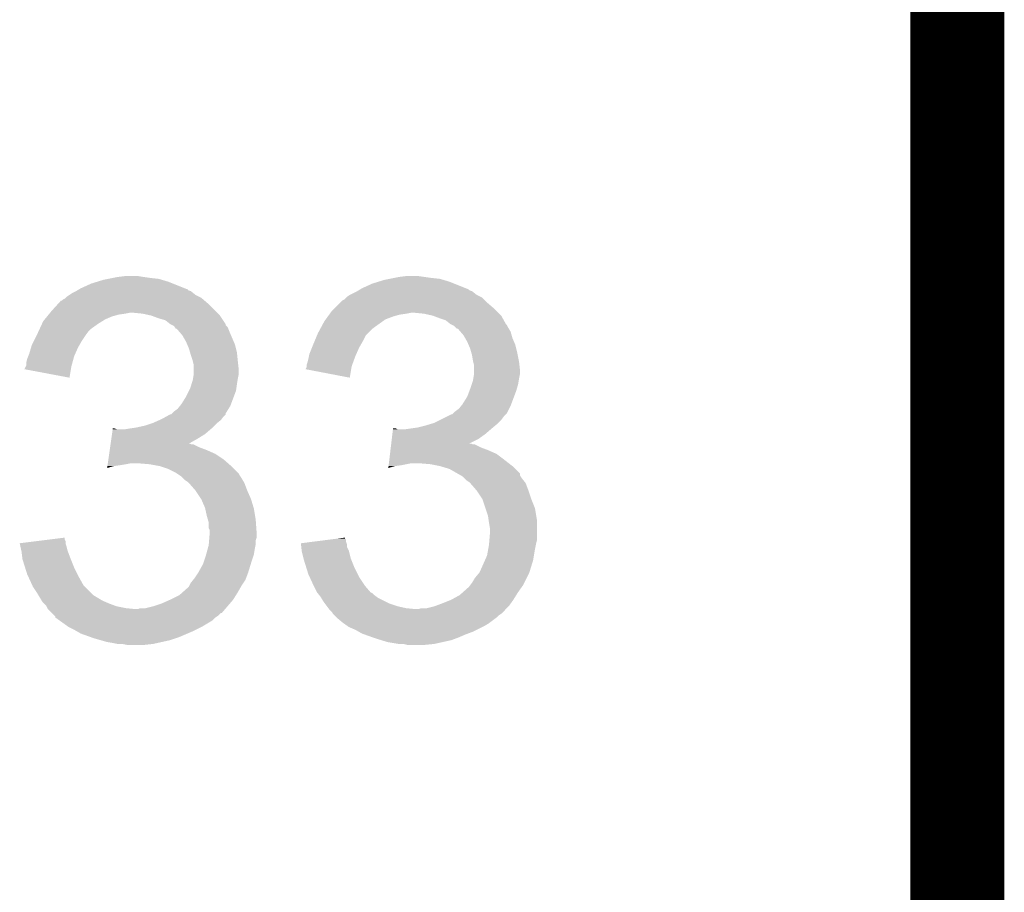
# Model space of a CAD drawing. Extents: x -9 to 122, y -9 to 65.
# Tile 219 of 256: x 118.97 to 121.63, y 20.48 to 22.84. Entities that reach past the tile are written whole.
import ezdxf

# ---------------------------------------------------------------- set-up
doc = ezdxf.new("R2010")
doc.units = 0
doc.layers.add('CLICKER_4_FOR_R7FA4M2A_V100_GKO', color=14, linetype='CONTINUOUS')
doc.layers.add('CLICKER_4_FOR_R7FA4M2A_V100_GTO', color=12, linetype='CONTINUOUS')

msp = doc.modelspace()

# ---------------------------------------------------------------- linework, layer by layer
at = {"layer": 'CLICKER_4_FOR_R7FA4M2A_V100_GKO', "const_width": 0.254}
msp.add_lwpolyline([(121.5009, -4.96062), (121.5009, 60.833)], dxfattribs=at)
at = {"layer": 'CLICKER_4_FOR_R7FA4M2A_V100_GTO'}
for points in [[(119.133622, 22.11324), (119.161562, 22.125942), (119.414296, 22.11324), (119.38254, 22.125942)], [(119.161562, 22.125942), (119.178074, 22.131022), (119.38254, 22.125942), (119.36984, 22.131022)], [(119.178074, 22.131022), (119.19458, 22.1361), (119.36984, 22.131022), (119.352912, 22.1361)], [(119.19458, 22.1361), (119.20728, 22.13864), (119.352912, 22.1361), (119.344442, 22.13864)], [(119.20728, 22.13864), (119.21998, 22.14118), (119.344442, 22.13864), (119.32158, 22.14118)], [(119.21998, 22.14118), (119.23268, 22.14372), (119.32158, 22.14118), (119.3038, 22.14372)], [(119.23268, 22.14372), (119.253002, 22.14626), (119.3038, 22.14372), (119.288562, 22.14626)], [(119.893082, 22.11324), (119.921022, 22.125942), (120.173742, 22.11324), (120.141998, 22.125942)], [(119.921022, 22.125942), (119.937534, 22.131022), (120.141998, 22.125942), (120.1293, 22.131022)], [(119.937534, 22.131022), (119.95404, 22.1361), (120.1293, 22.131022), (120.112372, 22.1361)], [(119.95404, 22.1361), (119.96674, 22.13864), (120.112372, 22.1361), (120.103902, 22.13864)], [(119.96674, 22.13864), (119.97944, 22.14118), (120.103902, 22.13864), (120.08104, 22.14118)], [(119.97944, 22.14118), (119.99214, 22.14372), (120.08104, 22.14118), (120.06326, 22.14372)], [(119.99214, 22.14372), (120.012462, 22.14626), (120.06326, 22.14372), (120.04548, 22.14626)], [(119.103136, 22.095458), (119.110762, 22.10054), (119.443502, 22.095458), (119.43715, 22.10054)], [(119.110762, 22.10054), (119.120914, 22.105618), (119.43715, 22.10054), (119.430802, 22.105618)], [(119.120914, 22.105618), (119.120918, 22.10562), (119.430802, 22.105618), (119.430798, 22.10562)], [(119.120918, 22.10562), (119.125144, 22.108156), (119.430798, 22.10562), (119.423196, 22.108156)], [(119.125144, 22.108156), (119.12935, 22.110678), (119.423196, 22.108156), (119.42318, 22.110678)], [(119.12935, 22.110678), (119.129386, 22.1107), (119.42318, 22.110678), (119.420644, 22.1107)], [(119.129386, 22.1107), (119.133622, 22.11324), (119.420644, 22.1107), (119.414296, 22.11324)], [(119.860062, 22.09546), (119.880374, 22.105618), (120.20296, 22.09546), (120.190262, 22.105618)], [(119.880374, 22.105618), (119.880378, 22.10562), (120.190262, 22.105618), (120.190258, 22.10562)], [(119.880378, 22.10562), (119.884612, 22.10816), (120.190258, 22.10562), (120.182644, 22.10816)], [(119.884612, 22.10816), (119.88884, 22.110696), (120.182644, 22.10816), (120.1801, 22.110696)], [(119.88884, 22.110696), (119.893082, 22.11324), (120.1801, 22.110696), (120.173742, 22.11324)], [(119.073358, 22.072602), (119.080286, 22.08022), (119.47652, 22.072602), (119.467632, 22.08022)], [(119.080286, 22.08022), (119.082826, 22.080226), (119.467632, 22.08022), (119.467626, 22.080226)], [(119.082826, 22.080226), (119.085364, 22.082762), (119.467626, 22.080226), (119.464666, 22.082762)], [(119.085364, 22.082762), (119.09044, 22.085302), (119.464666, 22.082762), (119.461702, 22.085302)], [(119.09044, 22.085302), (119.092978, 22.08784), (119.461702, 22.085302), (119.45874, 22.08784)], [(119.092978, 22.08784), (119.09552, 22.09038), (119.45874, 22.08784), (119.45366, 22.09038)], [(119.09552, 22.09038), (119.103136, 22.095458), (119.45366, 22.09038), (119.443502, 22.095458)], [(119.832122, 22.0726), (119.839744, 22.080222), (120.23344, 22.0726), (120.225818, 22.080222)], [(119.839744, 22.080222), (119.84482, 22.082762), (120.225818, 22.080222), (120.223278, 22.082762)], [(119.84482, 22.082762), (119.849896, 22.087838), (120.223278, 22.082762), (120.2182, 22.087838)], [(119.849896, 22.087838), (119.85244, 22.09038), (120.2182, 22.087838), (120.213118, 22.09038)], [(119.85244, 22.09038), (119.860058, 22.095458), (120.213118, 22.09038), (120.202962, 22.095458)], [(119.860058, 22.095458), (119.860062, 22.09546), (120.202962, 22.095458), (120.20296, 22.09546)], [(119.048646, 22.04466), (119.050724, 22.0472), (119.253, 22.04466), (119.265698, 22.0472)], [(119.050724, 22.0472), (119.05488, 22.052278), (119.501922, 22.0472), (119.496844, 22.052278)], [(119.05488, 22.052278), (119.073358, 22.072602), (119.496844, 22.052278), (119.47652, 22.072602)], [(119.301258, 22.04466), (119.275862, 22.0472), (119.504462, 22.04466), (119.501922, 22.0472)], [(119.806258, 22.04466), (119.808106, 22.0472), (120.01246, 22.04466), (120.025158, 22.0472)], [(119.808106, 22.0472), (119.811802, 22.05228), (120.261382, 22.0472), (120.256302, 22.05228)], [(119.811802, 22.05228), (119.816884, 22.057362), (120.256302, 22.05228), (120.25122, 22.057362)], [(119.816884, 22.057362), (119.832122, 22.0726), (120.25122, 22.057362), (120.23344, 22.0726)], [(120.060718, 22.04466), (120.035322, 22.0472), (120.263922, 22.04466), (120.261382, 22.0472)], [(119.028504, 22.01672), (119.032022, 22.02434), (119.179342, 22.01672), (119.191534, 22.02434)], [(119.032022, 22.02434), (119.036176, 22.029418), (119.191534, 22.02434), (119.19966, 22.029418)], [(119.036176, 22.029418), (119.042412, 22.03704), (119.19966, 22.029418), (119.217438, 22.03704)], [(119.042412, 22.03704), (119.046568, 22.04212), (119.217438, 22.03704), (119.235218, 22.04212)], [(119.046568, 22.04212), (119.048646, 22.04466), (119.235218, 22.04212), (119.253, 22.04466)], [(119.324118, 22.03958), (119.301258, 22.04466), (119.50954, 22.03958), (119.504462, 22.04466)], [(119.34444, 22.03196), (119.324118, 22.03958), (119.51462, 22.03196), (119.50954, 22.03958)], [(119.362218, 22.026882), (119.34444, 22.03196), (119.518004, 22.026882), (119.51462, 22.03196)], [(119.37492, 22.01672), (119.362218, 22.026882), (119.524778, 22.01672), (119.518004, 22.026882)], [(119.780536, 22.004018), (119.79148, 22.024342), (119.921018, 22.004018), (119.94947, 22.024342)], [(119.79148, 22.024342), (119.795172, 22.029418), (119.94947, 22.024342), (119.956578, 22.029418)], [(119.795172, 22.029418), (119.800716, 22.03704), (119.956578, 22.029418), (119.9769, 22.03704)], [(119.800716, 22.03704), (119.80441, 22.04212), (119.9769, 22.03704), (119.994678, 22.04212)], [(119.80441, 22.04212), (119.806258, 22.04466), (119.994678, 22.04212), (120.01246, 22.04466)], [(120.083578, 22.03958), (120.060718, 22.04466), (120.269002, 22.03958), (120.263922, 22.04466)], [(120.083584, 22.039578), (120.083578, 22.03958), (120.269002, 22.039578), (120.269002, 22.03958)], [(120.1039, 22.03196), (120.083584, 22.039578), (120.273236, 22.03196), (120.269002, 22.039578)], [(120.119138, 22.02688), (120.1039, 22.03196), (120.276058, 22.02688), (120.273236, 22.03196)], [(120.13184, 22.01672), (120.119138, 22.02688), (120.281702, 22.01672), (120.276058, 22.02688)], [(119.01678, 21.99132), (119.019122, 21.996398), (119.15013, 21.99132), (119.15394, 21.996398)], [(119.019122, 21.996398), (119.02264, 22.004018), (119.15394, 21.996398), (119.161558, 22.004018)], [(119.02264, 22.004018), (119.028504, 22.01672), (119.161558, 22.004018), (119.179342, 22.01672)], [(119.374928, 22.016716), (119.37492, 22.01672), (119.52478, 22.016716), (119.524778, 22.01672)], [(119.380012, 22.014174), (119.374928, 22.016716), (119.524786, 22.014174), (119.52478, 22.016716)], [(119.385074, 22.011642), (119.380012, 22.014174), (119.527318, 22.011642), (119.524786, 22.014174)], [(119.386774, 22.009096), (119.385074, 22.011642), (119.52986, 22.009096), (119.527318, 22.011642)], [(119.390156, 22.004028), (119.386774, 22.009096), (119.531888, 22.004028), (119.52986, 22.009096)], [(119.392692, 22.00402), (119.390156, 22.004028), (119.531892, 22.00402), (119.531888, 22.004028)], [(119.399228, 21.9964), (119.392692, 22.00402), (119.53494, 21.9964), (119.531892, 22.00402)], [(119.40794, 21.98624), (119.399228, 21.9964), (119.539296, 21.98624), (119.53494, 21.9964)], [(119.7737, 21.99132), (119.780536, 22.004018), (119.90832, 21.99132), (119.921018, 22.004018)], [(120.136928, 22.014176), (120.13184, 22.01672), (120.284242, 22.014176), (120.281702, 22.01672)], [(120.141996, 22.011642), (120.136928, 22.014176), (120.28551, 22.011642), (120.284242, 22.014176)], [(120.144538, 22.009102), (120.141996, 22.011642), (120.28678, 22.009102), (120.28551, 22.011642)], [(120.149614, 22.004026), (120.144538, 22.009102), (120.289826, 22.004026), (120.28678, 22.009102)], [(120.152152, 22.00402), (120.149614, 22.004026), (120.28983, 22.00402), (120.289826, 22.004026)], [(120.158688, 21.9964), (120.152152, 22.00402), (120.294402, 21.9964), (120.28983, 22.00402)], [(120.1674, 21.98624), (120.158688, 21.9964), (120.297304, 21.98624), (120.294402, 21.9964)], [(119.00154, 21.96084), (119.00662, 21.971002), (119.130354, 21.96084), (119.136162, 21.971002)], [(119.00662, 21.971002), (119.01424, 21.98624), (119.136162, 21.971002), (119.14632, 21.98624)], [(119.01424, 21.98624), (119.01678, 21.99132), (119.14632, 21.98624), (119.15013, 21.99132)], [(119.4181, 21.968462), (119.40794, 21.98624), (119.546914, 21.968462), (119.539296, 21.98624)], [(119.421368, 21.960838), (119.4181, 21.968462), (119.55018, 21.960838), (119.546914, 21.968462)], [(119.761, 21.96084), (119.765234, 21.971002), (119.889814, 21.96084), (119.89562, 21.971002)], [(119.765234, 21.971002), (119.77158, 21.986236), (119.89562, 21.971002), (119.903238, 21.986236)], [(119.77158, 21.986236), (119.7737, 21.99132), (119.903238, 21.986236), (119.90832, 21.99132)], [(120.171756, 21.978618), (120.1674, 21.98624), (120.29948, 21.978618), (120.297304, 21.98624)], [(120.17756, 21.968462), (120.171756, 21.978618), (120.303834, 21.968462), (120.29948, 21.978618)], [(120.180828, 21.960838), (120.17756, 21.968462), (120.3071, 21.960838), (120.303834, 21.968462)], [(118.99392, 21.935438), (118.999252, 21.953218), (119.118094, 21.935438), (119.126, 21.953218)], [(118.999252, 21.953218), (119.00154, 21.96084), (119.126, 21.953218), (119.130354, 21.96084)], [(119.42572, 21.950682), (119.421368, 21.960838), (119.55272, 21.950682), (119.55018, 21.960838)], [(119.428624, 21.940518), (119.42572, 21.950682), (119.55526, 21.940518), (119.55272, 21.950682)], [(119.4308, 21.9329), (119.428624, 21.940518), (119.556022, 21.9329), (119.55526, 21.940518)], [(119.750842, 21.935442), (119.75795, 21.953218), (119.877558, 21.935442), (119.88546, 21.953218)], [(119.75795, 21.953218), (119.761, 21.96084), (119.88546, 21.953218), (119.889814, 21.96084)], [(120.18518, 21.950682), (120.180828, 21.960838), (120.30964, 21.950682), (120.3071, 21.960838)], [(120.188084, 21.94052), (120.18518, 21.950682), (120.31218, 21.94052), (120.30964, 21.950682)], [(120.19026, 21.932902), (120.188084, 21.94052), (120.313704, 21.932902), (120.31218, 21.94052)], [(118.9863, 21.912582), (118.988842, 21.922742), (119.11099, 21.912582), (119.11376, 21.922742)], [(118.988842, 21.922742), (118.991888, 21.93036), (119.11376, 21.922742), (119.115838, 21.93036)], [(118.991888, 21.93036), (118.99392, 21.935438), (119.115838, 21.93036), (119.118094, 21.935438)], [(119.43588, 21.917658), (119.4308, 21.9329), (119.557548, 21.917658), (119.556022, 21.9329)], [(119.436516, 21.91512), (119.43588, 21.917658), (119.5578, 21.91512), (119.557548, 21.917658)], [(119.43842, 21.907502), (119.436516, 21.91512), (119.558648, 21.907502), (119.5578, 21.91512)], [(119.745758, 21.91258), (119.7483, 21.92274), (119.868834, 21.91258), (119.872528, 21.92274)], [(119.7483, 21.92274), (119.749824, 21.93036), (119.872528, 21.92274), (119.8753, 21.93036)], [(119.749824, 21.93036), (119.750842, 21.935442), (119.8753, 21.93036), (119.877558, 21.935442)], [(120.1928, 21.91766), (120.19026, 21.932902), (120.316752, 21.91766), (120.313704, 21.932902)], [(120.193436, 21.91512), (120.1928, 21.91766), (120.31726, 21.91512), (120.316752, 21.91766)], [(120.19534, 21.907502), (120.193436, 21.91512), (120.318108, 21.907502), (120.31726, 21.91512)], [(118.981232, 21.894824), (118.985028, 21.90242), (119.106948, 21.894824), (119.10822, 21.90242)], [(119.103118, 21.871944), (118.981232, 21.894824), (119.103118, 21.871944), (119.106948, 21.894824)], [(118.985028, 21.90242), (118.9863, 21.904964), (119.10822, 21.90242), (119.108912, 21.904964)], [(118.9863, 21.904964), (118.9863, 21.912582), (119.108912, 21.904964), (119.11099, 21.912582)], [(119.43842, 21.892258), (119.43842, 21.907502), (119.56034, 21.892258), (119.558648, 21.907502)], [(119.43842, 21.882098), (119.43842, 21.892258), (119.56034, 21.882098), (119.56034, 21.892258)], [(119.740692, 21.894824), (119.74322, 21.899884), (119.863868, 21.894824), (119.864714, 21.899884)], [(119.860038, 21.871944), (119.740692, 21.894824), (119.860038, 21.871944), (119.863868, 21.894824)], [(119.74322, 21.902418), (119.743222, 21.904962), (119.86514, 21.902418), (119.866064, 21.904962)], [(119.74322, 21.899884), (119.74322, 21.902418), (119.864714, 21.899884), (119.86514, 21.902418)], [(119.743222, 21.904962), (119.745758, 21.91258), (119.866064, 21.904962), (119.868834, 21.91258)], [(120.19534, 21.892258), (120.19534, 21.907502), (120.3198, 21.892258), (120.318108, 21.907502)], [(120.19534, 21.882098), (120.19534, 21.892258), (120.3198, 21.882098), (120.3198, 21.892258)], [(119.432492, 21.85416), (119.43588, 21.86432), (119.55526, 21.85416), (119.556952, 21.86432)], [(119.43588, 21.86432), (119.436726, 21.8694), (119.556952, 21.86432), (119.5578, 21.8694)], [(119.436726, 21.8694), (119.43842, 21.879562), (119.5578, 21.8694), (119.559832, 21.879562)], [(119.43842, 21.879562), (119.43842, 21.882098), (119.559832, 21.879562), (119.56034, 21.882098)], [(120.189412, 21.854158), (120.1928, 21.86432), (120.31472, 21.854158), (120.316412, 21.86432)], [(120.1928, 21.86432), (120.193646, 21.8694), (120.316412, 21.86432), (120.31726, 21.8694)], [(120.193646, 21.8694), (120.19534, 21.879562), (120.31726, 21.8694), (120.319292, 21.879562)], [(120.19534, 21.879562), (120.19534, 21.882098), (120.319292, 21.879562), (120.3198, 21.882098)], [(119.418098, 21.82114), (119.425716, 21.836376), (119.547004, 21.82114), (119.552718, 21.836376)], [(119.425716, 21.836376), (119.42826, 21.841462), (119.552718, 21.836376), (119.553444, 21.841462)], [(119.42826, 21.841462), (119.432492, 21.85416), (119.553444, 21.841462), (119.55526, 21.85416)], [(120.17756, 21.821138), (120.183274, 21.83638), (120.303924, 21.821138), (120.30964, 21.83638)], [(120.183274, 21.83638), (120.18518, 21.84146), (120.30964, 21.83638), (120.31109, 21.84146)], [(120.18518, 21.84146), (120.189412, 21.854158), (120.31109, 21.84146), (120.31472, 21.854158)], [(119.4054, 21.800822), (119.418098, 21.82114), (119.539384, 21.800822), (119.547004, 21.82114)], [(120.16486, 21.800822), (120.17756, 21.821138), (120.296304, 21.800822), (120.303924, 21.821138)], [(119.379996, 21.775416), (119.385082, 21.7805), (119.52478, 21.775416), (119.527956, 21.7805)], [(119.385082, 21.7805), (119.395242, 21.788122), (119.527956, 21.7805), (119.532718, 21.788122)], [(119.395242, 21.788122), (119.401332, 21.795738), (119.532718, 21.788122), (119.537478, 21.795738)], [(119.401332, 21.795738), (119.4054, 21.800822), (119.537478, 21.795738), (119.539384, 21.800822)], [(120.13946, 21.77542), (120.144542, 21.7805), (120.284238, 21.77542), (120.286778, 21.7805)], [(120.144542, 21.7805), (120.154702, 21.788122), (120.286778, 21.7805), (120.29059, 21.788122)], [(120.154702, 21.788122), (120.160794, 21.79574), (120.29059, 21.788122), (120.2944, 21.79574)], [(120.160794, 21.79574), (120.16486, 21.800822), (120.2944, 21.79574), (120.296304, 21.800822)], [(119.329198, 21.75002), (119.346338, 21.757638), (119.502554, 21.75002), (119.512078, 21.757638)], [(119.346338, 21.757638), (119.35206, 21.76018), (119.512078, 21.757638), (119.513984, 21.76018)], [(119.35206, 21.76018), (119.365774, 21.767798), (119.513984, 21.76018), (119.5197, 21.767798)], [(119.365774, 21.767798), (119.374914, 21.772874), (119.5197, 21.767798), (119.524774, 21.772874)], [(119.374914, 21.772874), (119.374926, 21.77288), (119.524774, 21.772874), (119.524774, 21.77288)], [(119.374926, 21.77288), (119.377466, 21.772886), (119.524774, 21.77288), (119.524774, 21.772886)], [(119.377466, 21.772886), (119.379996, 21.775416), (119.524774, 21.772886), (119.52478, 21.775416)], [(120.08866, 21.75002), (120.1039, 21.75764), (120.261378, 21.75002), (120.268998, 21.75764)], [(120.1039, 21.75764), (120.124218, 21.767798), (120.268998, 21.75764), (120.27662, 21.767798)], [(120.124218, 21.767798), (120.134384, 21.77288), (120.27662, 21.767798), (120.281698, 21.77288)], [(120.134384, 21.77288), (120.136926, 21.772886), (120.281698, 21.77288), (120.281704, 21.772886)], [(120.136926, 21.772886), (120.13946, 21.77542), (120.281704, 21.772886), (120.284238, 21.77542)], [(119.217818, 21.71954), (119.219636, 21.73224), (119.468898, 21.71954), (119.483716, 21.73224)], [(119.219636, 21.73224), (119.219998, 21.734778), (119.232684, 21.73224), (119.225062, 21.734778)], [(119.219998, 21.734778), (119.22, 21.73478), (119.225062, 21.734778), (119.22, 21.73478)], [(119.250462, 21.73224), (119.2657, 21.73478), (119.483716, 21.73224), (119.48668, 21.73478)], [(119.2657, 21.73478), (119.283478, 21.73732), (119.48668, 21.73478), (119.48922, 21.73732)], [(119.283478, 21.73732), (119.30634, 21.742402), (119.48922, 21.73732), (119.494302, 21.742402)], [(119.30634, 21.742402), (119.321576, 21.74748), (119.494302, 21.742402), (119.49938, 21.74748)], [(119.321576, 21.74748), (119.329198, 21.75002), (119.49938, 21.74748), (119.502554, 21.75002)], [(119.975102, 21.71954), (119.976616, 21.73224), (120.225822, 21.71954), (120.240636, 21.73224)], [(119.976616, 21.73224), (119.976918, 21.734778), (119.989604, 21.73224), (119.984524, 21.734778)], [(119.976918, 21.734778), (119.97692, 21.73478), (119.984524, 21.734778), (119.97692, 21.73478)], [(120.00738, 21.73224), (120.02516, 21.73478), (120.240636, 21.73224), (120.2436, 21.73478)], [(120.02516, 21.73478), (120.04294, 21.73732), (120.2436, 21.73478), (120.246648, 21.73732)], [(120.04294, 21.73732), (120.063258, 21.7424), (120.246648, 21.73732), (120.252744, 21.7424)], [(120.063258, 21.7424), (120.080192, 21.74748), (120.252744, 21.7424), (120.25884, 21.74748)], [(120.080192, 21.74748), (120.08866, 21.75002), (120.25884, 21.74748), (120.261378, 21.75002)], [(119.214186, 21.69414), (119.216002, 21.706842), (119.425806, 21.69414), (119.44858, 21.706842)], [(119.216002, 21.706842), (119.217818, 21.71954), (119.44858, 21.706842), (119.468898, 21.71954)], [(119.972074, 21.69414), (119.973588, 21.70684), (120.182732, 21.69414), (120.208038, 21.70684)], [(119.973588, 21.70684), (119.975102, 21.71954), (120.208038, 21.70684), (120.225822, 21.71954)], [(119.210188, 21.666198), (119.211642, 21.67636), (119.496842, 21.666198), (119.47398, 21.67636)], [(119.211642, 21.67636), (119.212732, 21.68398), (119.47398, 21.67636), (119.45366, 21.68398)], [(119.212732, 21.68398), (119.213822, 21.691598), (119.45366, 21.68398), (119.438424, 21.691598)], [(119.213822, 21.6916), (119.214186, 21.694138), (119.433344, 21.6916), (119.428264, 21.694138)], [(119.213822, 21.691598), (119.213822, 21.6916), (119.438424, 21.691598), (119.433344, 21.6916)], [(119.214186, 21.694138), (119.214186, 21.69414), (119.428264, 21.694138), (119.425806, 21.69414)], [(119.968742, 21.666198), (119.969954, 21.67636), (120.2563, 21.666198), (120.23344, 21.67636)], [(119.969954, 21.67636), (119.970862, 21.68398), (120.23344, 21.67636), (120.21312, 21.68398)], [(119.970862, 21.68398), (119.97177, 21.691598), (120.21312, 21.68398), (120.197884, 21.691598)], [(119.97177, 21.6916), (119.972074, 21.694138), (120.192804, 21.6916), (120.187724, 21.694138)], [(119.97177, 21.691598), (119.97177, 21.6916), (120.197884, 21.691598), (120.192804, 21.6916)], [(119.972074, 21.694138), (119.972074, 21.69414), (120.187724, 21.694138), (120.182732, 21.69414)], [(119.206556, 21.6408), (119.208008, 21.65096), (119.531314, 21.6408), (119.519702, 21.65096)], [(119.208008, 21.65096), (119.210188, 21.666198), (119.519702, 21.65096), (119.496842, 21.666198)], [(119.965714, 21.6408), (119.966924, 21.65096), (120.289682, 21.6408), (120.27662, 21.65096)], [(119.966924, 21.65096), (119.968742, 21.666198), (120.27662, 21.65096), (120.2563, 21.666198)], [(119.204744, 21.628132), (119.205466, 21.63318), (119.204744, 21.628132), (119.222518, 21.63318)], [(119.205466, 21.63318), (119.205828, 21.63572), (119.222518, 21.63318), (119.2403, 21.63572)], [(119.205828, 21.63572), (119.206192, 21.63826), (119.2403, 21.63572), (119.25554, 21.63826)], [(119.206192, 21.63826), (119.206556, 21.6408), (119.25554, 21.63826), (119.268238, 21.6408)], [(119.319042, 21.63826), (119.288562, 21.6408), (119.534218, 21.63826), (119.531314, 21.6408)], [(119.34697, 21.633182), (119.319042, 21.63826), (119.54002, 21.633182), (119.534218, 21.63826)], [(119.34698, 21.63318), (119.34697, 21.633182), (119.540022, 21.63318), (119.54002, 21.633182)], [(119.369838, 21.62556), (119.34698, 21.63318), (119.547642, 21.62556), (119.540022, 21.63318)], [(119.390158, 21.6154), (119.369838, 21.62556), (119.5578, 21.6154), (119.547642, 21.62556)], [(119.964204, 21.628132), (119.964804, 21.63318), (119.964204, 21.628132), (119.981978, 21.63318)], [(119.964804, 21.63318), (119.965108, 21.63572), (119.981978, 21.63318), (119.99976, 21.63572)], [(119.965108, 21.63572), (119.965714, 21.6408), (119.99976, 21.63572), (120.025158, 21.6408)], [(120.0785, 21.63826), (120.048022, 21.6408), (120.292948, 21.63826), (120.289682, 21.6408)], [(120.103902, 21.63318), (120.0785, 21.63826), (120.299478, 21.63318), (120.292948, 21.63826)], [(120.10391, 21.633178), (120.103902, 21.63318), (120.29948, 21.633178), (120.299478, 21.63318)], [(120.129298, 21.625562), (120.10391, 21.633178), (120.307096, 21.625562), (120.29948, 21.633178)], [(120.151538, 21.612854), (120.129298, 21.625562), (120.3198, 21.612854), (120.307096, 21.625562)], [(119.393976, 21.612856), (119.390158, 21.6154), (119.560342, 21.612856), (119.5578, 21.6154)], [(119.401594, 21.607778), (119.393976, 21.612856), (119.562882, 21.607778), (119.560342, 21.612856)], [(119.4054, 21.60524), (119.401594, 21.607778), (119.564576, 21.60524), (119.562882, 21.607778)], [(119.410478, 21.600162), (119.4054, 21.60524), (119.56796, 21.600162), (119.564576, 21.60524)], [(119.415558, 21.595082), (119.410478, 21.600162), (119.571008, 21.595082), (119.56796, 21.600162)], [(119.42318, 21.59), (119.415558, 21.595082), (119.574058, 21.59), (119.571008, 21.595082)], [(120.160428, 21.607774), (120.151538, 21.612854), (120.319804, 21.607774), (120.3198, 21.612854)], [(120.164858, 21.605242), (120.160428, 21.607774), (120.321492, 21.605242), (120.319804, 21.607774)], [(120.16994, 21.60016), (120.164858, 21.605242), (120.32488, 21.60016), (120.321492, 21.605242)], [(120.175018, 21.595082), (120.16994, 21.60016), (120.328942, 21.595082), (120.32488, 21.60016)], [(120.18264, 21.59), (120.175018, 21.595082), (120.333008, 21.59), (120.328942, 21.595082)], [(119.42572, 21.587462), (119.42318, 21.59), (119.57558, 21.587462), (119.574058, 21.59)], [(119.425722, 21.58746), (119.42572, 21.587462), (119.575582, 21.58746), (119.57558, 21.587462)], [(119.4435, 21.567142), (119.425722, 21.58746), (119.5832, 21.567142), (119.575582, 21.58746)], [(120.185182, 21.58746), (120.18264, 21.59), (120.33504, 21.58746), (120.333008, 21.59)], [(120.185184, 21.587458), (120.185182, 21.58746), (120.33504, 21.587458), (120.33504, 21.58746)], [(120.20296, 21.567142), (120.185184, 21.587458), (120.34266, 21.567142), (120.33504, 21.587458)], [(119.443502, 21.56714), (119.4435, 21.567142), (119.5832, 21.56714), (119.5832, 21.567142)], [(119.458738, 21.544282), (119.443502, 21.56714), (119.593362, 21.544282), (119.5832, 21.56714)], [(119.45874, 21.54428), (119.458738, 21.544282), (119.593362, 21.54428), (119.593362, 21.544282)], [(119.468898, 21.521422), (119.45874, 21.54428), (119.600218, 21.521422), (119.593362, 21.54428)], [(120.202962, 21.56714), (120.20296, 21.567142), (120.34266, 21.56714), (120.34266, 21.567142)], [(120.218198, 21.544284), (120.202962, 21.56714), (120.35028, 21.544284), (120.34266, 21.56714)], [(120.2182, 21.54428), (120.218198, 21.544284), (120.35028, 21.54428), (120.35028, 21.544284)], [(120.226668, 21.518878), (120.2182, 21.54428), (120.36044, 21.518878), (120.35028, 21.54428)], [(119.469464, 21.51888), (119.468898, 21.521422), (119.60098, 21.51888), (119.600218, 21.521422)], [(119.47398, 21.498558), (119.469464, 21.51888), (119.604368, 21.498558), (119.60098, 21.51888)], [(120.233438, 21.498562), (120.226668, 21.518878), (120.363826, 21.498562), (120.36044, 21.518878)], [(119.476884, 21.488402), (119.47398, 21.498558), (119.60606, 21.488402), (119.604368, 21.498558)], [(119.47906, 21.480784), (119.476884, 21.488402), (119.606606, 21.480784), (119.60606, 21.488402)], [(120.234892, 21.488398), (120.233438, 21.498562), (120.36552, 21.488398), (120.363826, 21.498562)], [(120.23598, 21.48078), (120.234892, 21.488398), (120.36552, 21.48078), (120.36552, 21.488398)], [(119.47906, 21.465544), (119.47906, 21.480784), (119.607694, 21.465544), (119.606606, 21.480784)], [(119.481598, 21.460464), (119.47906, 21.465544), (119.608056, 21.460464), (119.607694, 21.465544)], [(120.23852, 21.465542), (120.23598, 21.48078), (120.36552, 21.465542), (120.36552, 21.48078)], [(120.23852, 21.450298), (120.23852, 21.465542), (120.36552, 21.450298), (120.36552, 21.465542)], [(119.009206, 21.429976), (119.049902, 21.435056), (119.09298, 21.429976), (119.090442, 21.435056)], [(119.049902, 21.435056), (119.09044, 21.440116), (119.090442, 21.435056), (119.09044, 21.440116)], [(119.480116, 21.432516), (119.480752, 21.440138), (119.60606, 21.432516), (119.608598, 21.440138)], [(119.480752, 21.440138), (119.4816, 21.450298), (119.608598, 21.440138), (119.608598, 21.450298)], [(119.4816, 21.452842), (119.481598, 21.460464), (119.6086, 21.452842), (119.608056, 21.460464)], [(119.4816, 21.450298), (119.4816, 21.452842), (119.608598, 21.450298), (119.6086, 21.452842)], [(119.767936, 21.429978), (119.807702, 21.435054), (119.849902, 21.429978), (119.8499, 21.435054)], [(119.807702, 21.435054), (119.827602, 21.437594), (119.8499, 21.435054), (119.847366, 21.437594)], [(119.827602, 21.437594), (119.84736, 21.440116), (119.847366, 21.437594), (119.84736, 21.440116)], [(120.237038, 21.432518), (120.23852, 21.450298), (120.36552, 21.432518), (120.36552, 21.450298)], [(118.968542, 21.4249), (119.009206, 21.429976), (119.092982, 21.4249), (119.09298, 21.429976)], [(118.969106, 21.422358), (118.968542, 21.4249), (119.092982, 21.422358), (119.092982, 21.4249)], [(118.97079, 21.41474), (118.969106, 21.422358), (119.095518, 21.41474), (119.092982, 21.422358)], [(118.97304, 21.404578), (118.97079, 21.41474), (119.098062, 21.404578), (119.095518, 21.41474)], [(119.47213, 21.394418), (119.476288, 21.40966), (119.600978, 21.394418), (119.60352, 21.40966)], [(119.476288, 21.40966), (119.47906, 21.419822), (119.60352, 21.40966), (119.605552, 21.419822)], [(119.47906, 21.419822), (119.47927, 21.422358), (119.605552, 21.419822), (119.60606, 21.422358)], [(119.47927, 21.422358), (119.480116, 21.432516), (119.60606, 21.422358), (119.60606, 21.432516)], [(119.727982, 21.424878), (119.767936, 21.429978), (119.851602, 21.424878), (119.849902, 21.429978)], [(119.728264, 21.422356), (119.727982, 21.424878), (119.85244, 21.422356), (119.851602, 21.424878)], [(119.72911, 21.414736), (119.728264, 21.422356), (119.852442, 21.414736), (119.85244, 21.422356)], [(119.73024, 21.404578), (119.72911, 21.414736), (119.857522, 21.404578), (119.852442, 21.414736)], [(120.2309, 21.391882), (120.234132, 21.40966), (120.357476, 21.391882), (120.36044, 21.40966)], [(120.234132, 21.40966), (120.23598, 21.419818), (120.36044, 21.40966), (120.36247, 21.419818)], [(120.23598, 21.419818), (120.23619, 21.42236), (120.36247, 21.419818), (120.36298, 21.42236)], [(120.23619, 21.42236), (120.237038, 21.432518), (120.36298, 21.42236), (120.36552, 21.432518)], [(118.9736, 21.402038), (118.97304, 21.404578), (119.099016, 21.402038), (119.098062, 21.404578)], [(118.975824, 21.38426), (118.9736, 21.402038), (119.10568, 21.38426), (119.099016, 21.402038)], [(118.97614, 21.381722), (118.975824, 21.38426), (119.106696, 21.381722), (119.10568, 21.38426)], [(118.983284, 21.35886), (118.97614, 21.381722), (119.11584, 21.35886), (119.106696, 21.381722)], [(119.467204, 21.37918), (119.471438, 21.39188), (119.5959, 21.37918), (119.600132, 21.39188)], [(119.471438, 21.39188), (119.47213, 21.394418), (119.600132, 21.39188), (119.600978, 21.394418)], [(119.73052, 21.402042), (119.73024, 21.404578), (119.858156, 21.402042), (119.857522, 21.404578)], [(119.734966, 21.384258), (119.73052, 21.402042), (119.862602, 21.384258), (119.858156, 21.402042)], [(119.7356, 21.38172), (119.734966, 21.384258), (119.863618, 21.38172), (119.862602, 21.384258)], [(119.742744, 21.35886), (119.7356, 21.38172), (119.87276, 21.35886), (119.863618, 21.38172)], [(120.225252, 21.379178), (120.2309, 21.391882), (120.35536, 21.379178), (120.357476, 21.391882)], [(118.988838, 21.341082), (118.983284, 21.35886), (119.12473, 21.341082), (119.11584, 21.35886)], [(119.451118, 21.34616), (119.46382, 21.369022), (119.585742, 21.34616), (119.592774, 21.369022)], [(119.46382, 21.369022), (119.467204, 21.37918), (119.592774, 21.369022), (119.5959, 21.37918)], [(119.748298, 21.341082), (119.742744, 21.35886), (119.88165, 21.341082), (119.87276, 21.35886)], [(120.21058, 21.346162), (120.225252, 21.379178), (120.3452, 21.346162), (120.35536, 21.379178)], [(118.992358, 21.33346), (118.988838, 21.341082), (119.12854, 21.33346), (119.12473, 21.341082)], [(119.002908, 21.3106), (118.992358, 21.33346), (119.141242, 21.3106), (119.12854, 21.33346)], [(119.436894, 21.325838), (119.44096, 21.33092), (119.578118, 21.325838), (119.580024, 21.33092)], [(119.44096, 21.33092), (119.451118, 21.346158), (119.580024, 21.33092), (119.58574, 21.346158)], [(119.451118, 21.346158), (119.451118, 21.34616), (119.58574, 21.346158), (119.585742, 21.34616)], [(119.751818, 21.333458), (119.748298, 21.341082), (119.885462, 21.333458), (119.88165, 21.341082)], [(119.76237, 21.310598), (119.751818, 21.333458), (119.9007, 21.310598), (119.885462, 21.333458)], [(120.190262, 21.318222), (120.19788, 21.33092), (120.331228, 21.318222), (120.337578, 21.33092)], [(120.19788, 21.33092), (120.210578, 21.34616), (120.337578, 21.33092), (120.3452, 21.34616)], [(120.210578, 21.34616), (120.21058, 21.346162), (120.3452, 21.34616), (120.3452, 21.346162)], [(119.00408, 21.30806), (119.002908, 21.3106), (119.143782, 21.30806), (119.141242, 21.3106)], [(119.014242, 21.29282), (119.00408, 21.30806), (119.159022, 21.29282), (119.143782, 21.30806)], [(119.40889, 21.29282), (119.42318, 21.30552), (119.5578, 21.29282), (119.565056, 21.30552)], [(119.42318, 21.30552), (119.425722, 21.308064), (119.565056, 21.30552), (119.56651, 21.308064)], [(119.425722, 21.308064), (119.42699, 21.310602), (119.56651, 21.308064), (119.567962, 21.310602)], [(119.42699, 21.310602), (119.4308, 21.31822), (119.567962, 21.310602), (119.57304, 21.31822)], [(119.4308, 21.31822), (119.436894, 21.325838), (119.57304, 21.31822), (119.578118, 21.325838)], [(119.76354, 21.30806), (119.76237, 21.310598), (119.902876, 21.30806), (119.9007, 21.310598)], [(119.771158, 21.292822), (119.76354, 21.30806), (119.915942, 21.292822), (119.902876, 21.30806)], [(120.16581, 21.29282), (120.1801, 21.30552), (120.31472, 21.29282), (120.32379, 21.30552)], [(120.1801, 21.30552), (120.18264, 21.308062), (120.32379, 21.30552), (120.325604, 21.308062)], [(120.18264, 21.308062), (120.184542, 21.3106), (120.325604, 21.308062), (120.327418, 21.3106)], [(120.184542, 21.3106), (120.190262, 21.318222), (120.327418, 21.3106), (120.331228, 21.318222)], [(119.018816, 21.285198), (119.014242, 21.29282), (119.166642, 21.285198), (119.159022, 21.29282)], [(119.027956, 21.26996), (119.018816, 21.285198), (119.192042, 21.26996), (119.166642, 21.285198)], [(119.37492, 21.2725), (119.40032, 21.285202), (119.5451, 21.2725), (119.553038, 21.285202)], [(119.40032, 21.285202), (119.40889, 21.29282), (119.553038, 21.285202), (119.5578, 21.29282)], [(119.771162, 21.292818), (119.771158, 21.292822), (119.915944, 21.292818), (119.915942, 21.292822)], [(119.773194, 21.290278), (119.771162, 21.292818), (119.92102, 21.290278), (119.915944, 21.292818)], [(119.777256, 21.2852), (119.773194, 21.290278), (119.926102, 21.2852), (119.92102, 21.290278)], [(119.78132, 21.28012), (119.777256, 21.2852), (119.932876, 21.28012), (119.926102, 21.2852)], [(119.782844, 21.27758), (119.78132, 21.28012), (119.936262, 21.27758), (119.932876, 21.28012)], [(119.788938, 21.267422), (119.782844, 21.27758), (119.956578, 21.267422), (119.936262, 21.27758)], [(120.134384, 21.272502), (120.15724, 21.285202), (120.30202, 21.272502), (120.309958, 21.285202)], [(120.15724, 21.285202), (120.16581, 21.29282), (120.309958, 21.285202), (120.31472, 21.29282)], [(119.029478, 21.267422), (119.027956, 21.26996), (119.197964, 21.267422), (119.192042, 21.26996)], [(119.03456, 21.26234), (119.029478, 21.267422), (119.20982, 21.26234), (119.197964, 21.267422)], [(119.039638, 21.25726), (119.03456, 21.26234), (119.223368, 21.25726), (119.20982, 21.26234)], [(119.04091, 21.25472), (119.039638, 21.25726), (119.230142, 21.25472), (119.223368, 21.25726)], [(119.04345, 21.24964), (119.04091, 21.25472), (119.255538, 21.24964), (119.230142, 21.25472)], [(119.044718, 21.247104), (119.04345, 21.24964), (119.280898, 21.247104), (119.255538, 21.24964)], [(119.288564, 21.247102), (119.293644, 21.24964), (119.523324, 21.247102), (119.5255, 21.24964)], [(119.308882, 21.24964), (119.329198, 21.25472), (119.5255, 21.24964), (119.529856, 21.25472)], [(119.329198, 21.25472), (119.352058, 21.26234), (119.529856, 21.25472), (119.53639, 21.26234)], [(119.352058, 21.26234), (119.374914, 21.272498), (119.53639, 21.26234), (119.5451, 21.272498)], [(119.374914, 21.272498), (119.37492, 21.2725), (119.5451, 21.272498), (119.5451, 21.2725)], [(119.792752, 21.26234), (119.788938, 21.267422), (119.966742, 21.26234), (119.956578, 21.267422)], [(119.798466, 21.25472), (119.792752, 21.26234), (119.989602, 21.25472), (119.966742, 21.26234)], [(119.802278, 21.24964), (119.798466, 21.25472), (120.012462, 21.24964), (119.989602, 21.25472)], [(119.80418, 21.247102), (119.802278, 21.24964), (120.03784, 21.247102), (120.012462, 21.24964)], [(120.045482, 21.247102), (120.053104, 21.24964), (120.281702, 21.247102), (120.28424, 21.24964)], [(120.068342, 21.24964), (120.088646, 21.254718), (120.28424, 21.24964), (120.289318, 21.254718)], [(120.088646, 21.254718), (120.088662, 21.254722), (120.289318, 21.254718), (120.28932, 21.254722)], [(120.088662, 21.254722), (120.10898, 21.26234), (120.28932, 21.254722), (120.29476, 21.26234)], [(120.10898, 21.26234), (120.134382, 21.2725), (120.29476, 21.26234), (120.302018, 21.2725)], [(120.134382, 21.2725), (120.134384, 21.272502), (120.302018, 21.2725), (120.30202, 21.272502)], [(119.044722, 21.2471), (119.044718, 21.247104), (119.280938, 21.2471), (119.280898, 21.247104)], [(119.054882, 21.23694), (119.044722, 21.2471), (119.514612, 21.23694), (119.523322, 21.2471)], [(119.054888, 21.236934), (119.054882, 21.23694), (119.512074, 21.236934), (119.514612, 21.23694)], [(119.062502, 21.22932), (119.054888, 21.236934), (119.50446, 21.22932), (119.512074, 21.236934)], [(119.065034, 21.226786), (119.062502, 21.22932), (119.500658, 21.226786), (119.50446, 21.22932)], [(119.06504, 21.22425), (119.065034, 21.226786), (119.496854, 21.22425), (119.500658, 21.226786)], [(119.065058, 21.224238), (119.06504, 21.22425), (119.496838, 21.224238), (119.496854, 21.22425)], [(119.075722, 21.216618), (119.065058, 21.224238), (119.489218, 21.216618), (119.496838, 21.224238)], [(119.280938, 21.2471), (119.288564, 21.247102), (119.523322, 21.2471), (119.523324, 21.247102)], [(119.804182, 21.2471), (119.80418, 21.247102), (120.037858, 21.2471), (120.03784, 21.247102)], [(119.811798, 21.23948), (119.804182, 21.2471), (120.27408, 21.23948), (120.2817, 21.2471)], [(119.814338, 21.234404), (119.811798, 21.23948), (120.269004, 21.234404), (120.27408, 21.23948)], [(119.814342, 21.2344), (119.814338, 21.234404), (120.269, 21.2344), (120.269004, 21.234404)], [(119.819424, 21.229318), (119.814342, 21.2344), (120.261378, 21.229318), (120.269, 21.2344)], [(119.824502, 21.22424), (119.819424, 21.229318), (120.256298, 21.22424), (120.261378, 21.229318)], [(119.824502, 21.224238), (119.824502, 21.22424), (120.256294, 21.224238), (120.256298, 21.22424)], [(119.83974, 21.21154), (119.824502, 21.224238), (120.239366, 21.21154), (120.256294, 21.224238)], [(120.037858, 21.2471), (120.045482, 21.247102), (120.2817, 21.2471), (120.281702, 21.247102)], [(119.097048, 21.20138), (119.075722, 21.216618), (119.46382, 21.20138), (119.489218, 21.216618)], [(119.1006, 21.198842), (119.097048, 21.20138), (119.458744, 21.198842), (119.46382, 21.20138)], [(119.11584, 21.19122), (119.1006, 21.198842), (119.4435, 21.19122), (119.458744, 21.198842)], [(119.8433, 21.208998), (119.83974, 21.21154), (120.235978, 21.208998), (120.239366, 21.21154)], [(119.853966, 21.20138), (119.8433, 21.208998), (120.22328, 21.20138), (120.235978, 21.208998)], [(119.857518, 21.198842), (119.853966, 21.20138), (120.218204, 21.198842), (120.22328, 21.20138)], [(119.8753, 21.19122), (119.857518, 21.198842), (120.20296, 21.19122), (120.218204, 21.198842)], [(119.12473, 21.18614), (119.11584, 21.19122), (119.43334, 21.18614), (119.4435, 21.19122)], [(119.133618, 21.18106), (119.12473, 21.18614), (119.421486, 21.18106), (119.43334, 21.18614)], [(119.162068, 21.1709), (119.133618, 21.18106), (119.39778, 21.1709), (119.421486, 21.18106)], [(119.16918, 21.16836), (119.162068, 21.1709), (119.390158, 21.16836), (119.39778, 21.1709)], [(119.88419, 21.18614), (119.8753, 21.19122), (120.1928, 21.18614), (120.20296, 21.19122)], [(119.893078, 21.18106), (119.88419, 21.18614), (120.179252, 21.18106), (120.1928, 21.18614)], [(119.900192, 21.17852), (119.893078, 21.18106), (120.17248, 21.17852), (120.179252, 21.18106)], [(119.921528, 21.1709), (119.900192, 21.17852), (120.1547, 21.1709), (120.17248, 21.17852)], [(119.92864, 21.16836), (119.921528, 21.1709), (120.147926, 21.16836), (120.1547, 21.1709)], [(119.18696, 21.16328), (119.16918, 21.16836), (119.374918, 21.16328), (119.390158, 21.16836)], [(119.204738, 21.1582), (119.18696, 21.16328), (119.352058, 21.1582), (119.374918, 21.16328)], [(119.21998, 21.15566), (119.204738, 21.1582), (119.340628, 21.15566), (119.352058, 21.1582)], [(119.232678, 21.15312), (119.21998, 21.15566), (119.329198, 21.15312), (119.340628, 21.15566)], [(119.258078, 21.15058), (119.245378, 21.15312), (119.306338, 21.15058), (119.329198, 21.15312)], [(119.94515, 21.16328), (119.92864, 21.16836), (120.134378, 21.16328), (120.147926, 21.16836)], [(119.961658, 21.1582), (119.94515, 21.16328), (120.111518, 21.1582), (120.134378, 21.16328)], [(119.992138, 21.15312), (119.961658, 21.1582), (120.088658, 21.15312), (120.111518, 21.1582)], [(120.014998, 21.15058), (120.004838, 21.15312), (120.063262, 21.15058), (120.088658, 21.15312)]]:
    msp.add_solid(points, dxfattribs=at)

doc.saveas('drawing.dxf')
